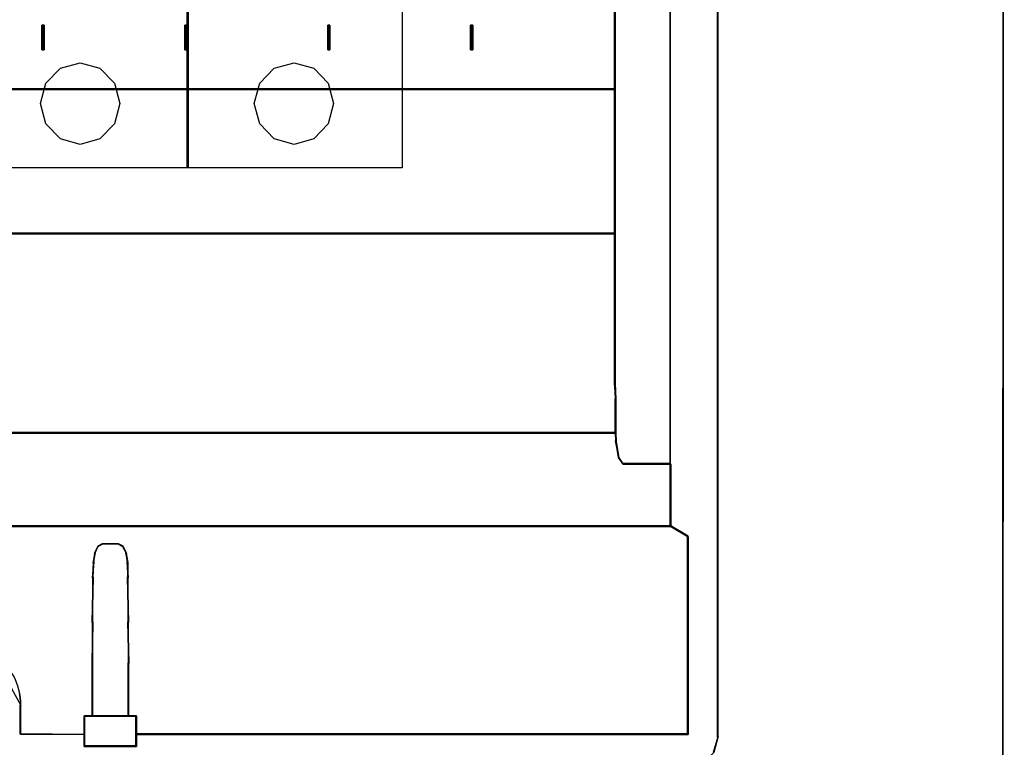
# Model space of a CAD drawing. Extents: x -558982 to 5119495, y -5290134 to 121759.
# Tile 184 of 256: x -466735 to -465495, y 28559 to 29474. Entities that reach past the tile are written whole.
import ezdxf

# ---------------------------------------------------------------- set-up
doc = ezdxf.new("R2010")
doc.units = 0
doc.header["$MEASUREMENT"] = 0
doc.layers.get('0').update_dxf_attribs({"color": 252})
for name, color, linetype in [('45', 8, 'Continuous'), ('50', 7, 'Continuous'), ('60', 7, 'Continuous')]:
    doc.layers.add(name, color=color, linetype=linetype)

# ---------------------------------------------------------------- blocks, each defined once
blk = doc.blocks.new('*U1026')
at = {"layer": '60', "color": 7}
for points in [[(313.825033, -423.020506), (314, 24.903988), (313.825033, -423.020506)], [(314, 2.912724), (-35.827515, 3.027725), (-36, -400.568087), (313.827515, -400.654337), (314, 2.912724)]]:
    blk.add_lwpolyline(points, close=True, dxfattribs=at)
blk = doc.blocks.new('*C1027')
at = {"layer": '50', "color": 7}
for points in [[(189.991948, -397.890791), (191.684671, -397.915671), (274.279584, -397.915671), (274.777444, -397.791271), (276.096772, -397.418071), (277.465886, -396.049671), (277.988639, -394.13391), (277.988639, -394.13391), (277.988639, -394.05927), (277.988639, -393.95975), (277.988639, -373.334222), (277.988639, -370.398381), (277.988639, -361.665498), (277.988639, -352.484775), (277.988639, -343.055252), (277.988639, -308.919879), (277.988639, -92.364282)], [(265.020137, -236.42962), (265.020137, -312.631284), (265.020137, -330.773352), (265.020137, -343.042268), (265.020137, -349.662007), (265.094816, -351.62802), (265.094816, -355.858681), (265.144602, -356.928789), (265.493104, -358.994347), (266.015856, -359.790706), (272.015062, -359.790706), (272.015062, -367.629872), (274.205643, -368.923956), (274.205643, -393.810195), (204.75426, -393.810195), (204.75426, -395.303369), (203.733648, -395.303369), (203.658969, -395.303369), (203.484719, -395.303369), (203.061538, -395.303369), (202.489, -395.303369), (200.497562, -395.303369), (199.925024, -395.303369), (199.526737, -395.303369), (199.352486, -395.303369), (199.252914, -395.303369), (198.257195, -395.303369), (198.257195, -393.810195), (190.16698, -393.785309), (190.16698, -390.176804), (190.16698, -389.679079), (190.117194, -389.181354), (190.042516, -388.68363)], [(190.042516, -388.671148), (190.117194, -389.170216), (190.16698, -389.669285), (190.16698, -390.168353), (190.16698, -393.786597), (198.257195, -393.81155), (198.257195, -391.515837), (199.228021, -391.515837), (199.228021, -384.853277), (199.252914, -379.662968), (199.3027, -374.023497), (199.352486, -372.151992), (199.526737, -370.979182), (199.925024, -370.130766), (200.497562, -369.806371), (202.489, -369.806371), (203.061538, -370.130766), (203.484719, -370.979182), (203.658969, -372.151992), (203.683862, -374.023497), (203.733648, -379.662968), (203.758541, -384.853277), (203.758541, -391.515837), (204.75426, -391.515837), (204.75426, -393.81155), (274.205643, -393.81155), (274.205643, -368.858142), (272.015062, -367.560565), (12.008003, -367.560565)], [(190.027506, -388.646983), (190.102163, -389.144541), (190.151934, -389.642098), (190.151934, -390.139656), (190.151934, -393.746951), (198.239769, -393.771828), (198.239769, -391.483062), (199.210309, -391.483062), (199.210309, -384.840665), (199.235195, -379.666064), (199.284966, -374.043661), (199.334738, -372.177819), (199.508937, -371.008558), (199.907107, -370.16271), (200.479477, -369.839297), (202.470329, -369.839297), (203.042699, -370.16271), (203.465755, -371.008558), (203.639954, -372.177819), (203.66484, -374.043661), (203.714611, -379.666064), (203.739497, -384.840665), (203.739497, -391.483062), (204.734923, -391.483062), (204.734923, -393.771828), (274.165878, -393.771828), (274.165878, -368.893937), (271.975941, -367.600287), (12.045359, -367.600287)]]:
    blk.add_lwpolyline(points, dxfattribs=at)
for points in [[(271.933725, -343.067942), (271.933725, -92.344943), (271.933725, -343.067942)], [(277.906457, -92.344943), (277.906457, -308.938747), (277.906457, -92.344943)], [(264.943003, -312.669973), (264.943003, -217.665396), (264.943003, -312.669973)], [(12.998674, -312.669973), (265.025185, -312.669973), (265.025185, -236.419505), (12.998674, -236.419505), (12.998674, -312.669973)], [(192.848703, -307.67029), (192.848703, -304.577265), (192.848703, -307.67029)], [(192.848703, -304.577265), (192.954743, -304.577265), (192.848703, -304.577265)], [(193.12971, -304.577265), (193.12971, -307.67029), (193.094584, -307.67029), (192.989207, -307.67029), (192.883829, -307.67029), (192.848703, -307.67029), (192.848703, -304.577265), (192.883829, -304.577265), (192.989207, -304.577265), (193.094584, -304.577265), (193.12971, -304.577265)], [(193.12971, -307.67029), (193.12971, -304.577265), (193.094584, -304.577265), (192.989207, -304.577265), (192.883829, -304.577265), (192.848703, -304.577265), (192.848703, -307.67029), (192.883829, -307.67029), (192.989207, -307.67029), (193.094584, -307.67029), (193.12971, -307.67029)], [(192.872562, -304.577265), (193.028972, -304.577265), (192.872562, -304.577265)], [(193.089945, -307.630568), (193.089945, -304.616987), (193.06476, -304.616987), (192.989207, -304.616987), (192.913653, -304.616987), (192.888468, -304.616987), (192.888468, -307.630568), (192.913653, -307.630568), (192.989207, -307.630568), (193.06476, -307.630568), (193.089945, -307.630568)], [(192.94679, -304.577265), (193.105851, -304.577265), (192.94679, -304.577265)], [(193.02367, -304.577265), (193.12971, -304.577265), (193.02367, -304.577265)], [(193.047529, -304.577265), (193.047529, -307.67029), (193.047529, -304.577265)], [(210.841129, -307.67029), (210.841129, -304.577265), (210.841129, -307.67029)], [(210.841129, -304.577265), (210.947169, -304.577265), (210.841129, -304.577265)], [(211.122136, -304.577265), (211.122136, -307.67029), (211.08701, -307.67029), (210.981632, -307.67029), (210.876254, -307.67029), (210.841129, -307.67029), (210.841129, -304.577265), (210.876254, -304.577265), (210.981632, -304.577265), (211.08701, -304.577265), (211.122136, -304.577265)], [(211.122136, -307.67029), (211.122136, -304.577265), (211.08701, -304.577265), (210.981632, -304.577265), (210.876254, -304.577265), (210.841129, -304.577265), (210.841129, -307.67029), (210.876254, -307.67029), (210.981632, -307.67029), (211.08701, -307.67029), (211.122136, -307.67029)], [(210.864988, -304.577265), (211.021397, -304.577265), (210.864988, -304.577265)], [(211.082371, -307.630568), (211.082371, -304.616987), (211.057186, -304.616987), (210.981632, -304.616987), (210.906078, -304.616987), (210.880894, -304.616987), (210.880894, -307.630568), (210.906078, -307.630568), (210.981632, -307.630568), (211.057186, -307.630568), (211.082371, -307.630568)], [(210.939216, -304.577265), (211.098277, -304.577265), (210.939216, -304.577265)], [(211.013444, -304.577265), (211.122136, -304.577265), (211.013444, -304.577265)], [(211.039955, -304.577265), (211.039955, -307.67029), (211.039955, -304.577265)], [(228.833554, -307.67029), (228.833554, -304.577265), (228.833554, -307.67029)], [(228.833554, -304.577265), (228.939595, -304.577265), (228.833554, -304.577265)], [(229.114562, -304.577265), (229.114562, -307.67029), (229.079436, -307.67029), (228.974058, -307.67029), (228.86868, -307.67029), (228.833554, -307.67029), (228.833554, -304.577265), (228.86868, -304.577265), (228.974058, -304.577265), (229.079436, -304.577265), (229.114562, -304.577265)], [(229.114562, -307.67029), (229.114562, -304.577265), (229.079436, -304.577265), (228.974058, -304.577265), (228.86868, -304.577265), (228.833554, -304.577265), (228.833554, -307.67029), (228.86868, -307.67029), (228.974058, -307.67029), (229.079436, -307.67029), (229.114562, -307.67029)], [(228.857413, -304.577265), (229.013823, -304.577265), (228.857413, -304.577265)], [(229.074796, -307.630568), (229.074796, -304.616987), (229.049612, -304.616987), (228.974058, -304.616987), (228.898504, -304.616987), (228.873319, -304.616987), (228.873319, -307.630568), (228.898504, -307.630568), (228.974058, -307.630568), (229.049612, -307.630568), (229.074796, -307.630568)], [(228.931642, -304.577265), (229.088052, -304.577265), (228.931642, -304.577265)], [(229.00587, -304.577265), (229.114562, -304.577265), (229.00587, -304.577265)], [(229.03238, -304.577265), (229.03238, -307.67029), (229.03238, -304.577265)], [(246.82598, -307.67029), (246.82598, -304.577265), (246.82598, -307.67029)], [(246.82598, -304.577265), (246.95588, -304.577265), (246.82598, -304.577265)], [(247.106987, -304.577265), (247.106987, -307.67029), (247.071861, -307.67029), (246.966484, -307.67029), (246.896232, -307.67029), (246.82598, -307.67029), (246.82598, -304.577265), (246.896232, -304.577265), (246.966484, -304.577265), (247.071861, -304.577265), (247.106987, -304.577265)], [(246.966484, -304.577265), (246.896232, -304.577265), (246.82598, -304.577265), (246.82598, -307.67029), (246.896232, -307.67029), (246.966484, -307.67029), (247.071861, -307.67029), (247.106987, -307.67029), (247.106987, -304.577265), (247.071861, -304.577265), (246.966484, -304.577265)], [(246.966484, -304.616987), (246.916114, -304.616987), (246.865745, -304.616987), (246.865745, -307.630568), (246.916114, -307.630568), (246.966484, -307.630568), (247.042037, -307.630568), (247.067222, -307.630568), (247.067222, -304.616987), (247.042037, -304.616987), (246.966484, -304.616987)], [(246.873698, -304.577265), (247.006249, -304.577265), (246.873698, -304.577265)], [(246.924067, -304.577265), (247.080477, -304.577265), (246.924067, -304.577265)], [(246.998296, -304.577265), (247.106987, -304.577265), (246.998296, -304.577265)], [(247.024806, -304.577265), (247.024806, -307.67029), (247.024806, -304.577265)], [(192.848703, -307.588197), (192.954743, -307.588197), (192.848703, -307.588197)], [(192.872562, -307.588197), (193.028972, -307.588197), (192.872562, -307.588197)], [(192.94679, -307.588197), (193.105851, -307.588197), (192.94679, -307.588197)], [(193.02367, -307.588197), (193.12971, -307.588197), (193.02367, -307.588197)], [(210.841129, -307.588197), (210.947169, -307.588197), (210.841129, -307.588197)], [(210.864988, -307.588197), (211.021397, -307.588197), (210.864988, -307.588197)], [(210.939216, -307.588197), (211.098277, -307.588197), (210.939216, -307.588197)], [(211.013444, -307.588197), (211.122136, -307.588197), (211.013444, -307.588197)], [(228.833554, -307.588197), (228.939595, -307.588197), (228.833554, -307.588197)], [(228.857413, -307.588197), (229.013823, -307.588197), (228.857413, -307.588197)], [(228.931642, -307.588197), (229.088052, -307.588197), (228.931642, -307.588197)], [(229.00587, -307.588197), (229.114562, -307.588197), (229.00587, -307.588197)], [(246.82598, -307.588197), (246.95588, -307.588197), (246.82598, -307.588197)], [(246.873698, -307.588197), (247.006249, -307.588197), (246.873698, -307.588197)], [(246.924067, -307.588197), (247.080477, -307.588197), (246.924067, -307.588197)], [(246.998296, -307.588197), (247.106987, -307.588197), (246.998296, -307.588197)], [(277.906457, -308.856655), (277.906457, -343.067942), (277.906457, -308.856655)], [(12.998674, -312.587881), (265.025185, -312.587881), (12.998674, -312.587881)], [(12.998674, -330.804418), (265.025185, -330.804418), (265.025185, -312.587881), (12.998674, -312.587881), (12.998674, -330.804418)], [(13.041091, -330.764696), (264.985419, -330.764696), (264.985419, -312.627603), (13.041091, -312.627603), (13.041091, -330.764696)], [(264.943003, -343.067942), (264.943003, -312.587881), (264.943003, -343.067942)], [(12.924446, -355.876983), (265.099413, -355.876983), (265.099413, -351.63463), (265.024731, -349.663183), (265.024731, -343.025149), (265.024731, -330.722326), (12.999128, -330.722326), (12.999128, -343.025149), (12.999128, -349.663183), (12.924446, -351.63463), (12.924446, -355.876983)], [(12.964211, -355.83726), (265.059648, -355.83726), (265.059648, -351.608306), (264.98499, -349.643086), (264.98499, -343.026016), (264.98499, -330.762048), (13.038869, -330.762048), (13.038869, -343.026016), (13.038869, -349.643086), (12.964211, -351.608306), (12.964211, -355.83726)], [(12.998674, -330.722326), (265.025185, -330.722326), (12.998674, -330.722326)], [(264.943003, -349.682989), (264.943003, -342.98585), (264.943003, -349.682989)], [(271.933725, -351.549926), (271.933725, -342.98585), (271.933725, -351.549926)], [(277.906457, -342.98585), (277.906457, -352.495311), (277.906457, -342.98585)], [(265.099413, -351.647907), (264.943003, -349.600897), (265.099413, -351.647907)], [(265.017232, -355.876983), (265.017232, -351.565815), (265.017232, -355.876983)], [(271.933725, -359.806818), (271.933725, -351.467834), (271.933725, -359.806818)], [(277.906457, -352.413219), (277.906457, -361.673755), (277.906457, -352.413219)], [(12.007197, -367.642657), (272.015906, -367.642657), (272.015906, -359.752495), (266.016663, -359.752495), (265.493907, -358.950955), (265.145403, -356.87196), (265.095617, -355.79489), (12.928242, -355.79489), (12.878456, -356.87196), (12.529952, -358.950955), (12.007197, -359.752495), (6.007953, -359.752495), (6.007953, -367.642657), (12.007197, -367.642657)], [(12.045168, -367.602935), (271.976141, -367.602935), (271.976141, -359.76568), (265.978691, -359.76568), (265.456092, -358.969514), (265.107692, -356.90446), (265.057921, -355.834612), (12.965938, -355.834612), (12.916167, -356.90446), (12.567768, -358.969514), (12.045168, -359.76568), (6.047718, -359.76568), (6.047718, -367.602935), (12.045168, -367.602935)], [(265.099413, -355.79489), (12.924446, -355.79489), (265.099413, -355.79489)], [(265.149782, -356.94683), (265.017232, -355.79489), (265.149782, -356.94683)], [(265.497065, -359.012377), (265.06495, -356.864738), (265.497065, -359.012377)], [(266.019315, -359.806818), (265.414884, -358.930285), (266.019315, -359.806818)], [(272.015906, -359.724726), (265.937133, -359.724726), (272.015906, -359.724726)], [(271.933725, -367.642657), (271.933725, -359.724726), (271.933725, -367.642657)], [(277.906457, -361.591663), (277.906457, -370.404664), (277.906457, -361.591663)], [(272.015906, -367.560565), (12.004545, -367.560565), (272.015906, -367.560565)], [(274.205643, -368.937596), (271.933725, -367.560565), (274.205643, -368.937596)], [(274.123461, -393.81155), (274.123461, -368.855504), (274.123461, -393.81155)], [(199.168718, -391.52356), (203.781481, -391.52356), (203.781481, -384.856947), (203.756136, -379.663481), (203.705446, -374.02058), (203.680101, -372.147936), (203.502687, -370.974412), (203.071825, -370.12548), (202.488893, -369.800889), (200.461305, -369.800889), (199.878374, -370.12548), (199.472856, -370.974412), (199.295442, -372.147936), (199.244753, -374.02058), (199.194063, -379.663481), (199.168718, -384.856947), (199.168718, -391.52356)], [(199.208483, -391.483838), (203.741716, -391.483838), (203.741716, -384.841606), (203.716808, -379.667133), (203.666992, -374.04487), (203.642084, -372.179075), (203.467729, -371.009843), (203.044295, -370.164015), (202.471414, -369.840611), (200.478785, -369.840611), (199.905904, -370.164015), (199.507378, -371.009843), (199.333023, -372.179075), (199.283207, -374.04487), (199.233391, -379.667133), (199.208483, -384.841606), (199.208483, -391.483838)], [(199.468283, -371.05081), (199.948116, -370.123962), (199.468283, -371.05081)], [(199.865934, -370.206054), (200.520735, -369.800889), (199.865934, -370.206054)], [(200.438553, -369.800889), (202.511646, -369.800889), (200.438553, -369.800889)], [(202.429464, -369.800889), (203.084264, -370.206054), (202.429464, -369.800889)], [(203.002083, -370.123962), (203.505775, -371.05081), (203.002083, -370.123962)], [(277.906457, -370.322572), (277.906457, -373.3388), (277.906457, -370.322572)], [(199.293316, -372.221286), (199.550464, -370.968717), (199.293316, -372.221286)], [(203.423594, -370.968717), (203.680742, -372.221286), (203.423594, -370.968717)], [(199.242946, -374.085575), (199.375497, -372.139194), (199.242946, -374.085575)], [(203.598561, -372.139194), (203.707252, -374.085575), (203.598561, -372.139194)], [(199.195228, -379.707571), (199.325128, -374.003483), (199.195228, -379.707571)], [(203.62242, -374.003483), (203.754971, -379.707571), (203.62242, -374.003483)], [(277.906457, -373.256708), (277.906457, -393.959846), (277.906457, -373.256708)], [(199.168718, -384.882031), (199.27741, -379.625479), (199.168718, -384.882031)], [(203.672789, -379.625479), (203.781481, -384.882031), (203.672789, -379.625479)], [(190.192388, -390.180954), (190.192388, -389.677109), (190.141466, -389.173263), (190.065084, -388.669417), (189.963241, -388.190764), (189.835937, -387.712111), (189.657712, -387.25865), (189.479486, -386.805189), (189.250339, -386.351727), (188.995732, -385.948651), (188.715663, -385.520382), (188.410134, -385.142498), (188.079144, -384.764614), (187.722693, -384.411922), (187.340781, -384.084422), (186.933409, -383.782115), (186.526037, -383.505), (190.192388, -390.180954)], [(199.168718, -391.52356), (199.168718, -384.799939), (199.168718, -391.52356)], [(203.699299, -384.799939), (203.699299, -391.52356), (203.699299, -384.799939)], [(190.110206, -390.098862), (190.110206, -393.787717), (190.110206, -390.098862)], [(198.198447, -393.81155), (198.198447, -391.441468), (198.198447, -393.81155)], [(198.198447, -391.441468), (204.775611, -391.441468), (198.198447, -391.441468)], [(198.198447, -391.441468), (198.198447, -393.779982), (198.198447, -395.3051), (199.206442, -395.3051), (199.307241, -395.3051), (199.48364, -395.3051), (199.886838, -395.3051), (200.466435, -395.3051), (202.482423, -395.3051), (203.06202, -395.3051), (203.490418, -395.3051), (203.666817, -395.3051), (203.742416, -395.3051), (204.775611, -395.3051), (204.775611, -393.779982), (204.775611, -391.441468), (203.767616, -391.441468), (199.181242, -391.441468), (198.198447, -391.441468)], [(198.238212, -391.48119), (198.238212, -393.771619), (198.238212, -395.265378), (199.234018, -395.265378), (199.333599, -395.265378), (199.507865, -395.265378), (199.906187, -395.265378), (200.478776, -395.265378), (202.470387, -395.265378), (203.042976, -395.265378), (203.466193, -395.265378), (203.640459, -395.265378), (203.715145, -395.265378), (204.735845, -395.265378), (204.735845, -393.771619), (204.735845, -391.48119), (203.74004, -391.48119), (199.209123, -391.48119), (198.238212, -391.48119)], [(204.693429, -391.441468), (204.693429, -393.81155), (204.693429, -391.441468)], [(190.110206, -393.705625), (198.280629, -393.81155), (190.110206, -393.705625)], [(198.198447, -395.3051), (198.198447, -393.729458), (198.198447, -395.3051)], [(274.205643, -393.729458), (204.693429, -393.729458), (274.205643, -393.729458)], [(204.693429, -393.729458), (204.693429, -395.3051), (204.693429, -393.729458)], [(277.988639, -394.052531), (277.384208, -396.051875), (277.988639, -394.052531)], [(277.906457, -393.877754), (277.906457, -394.060475), (277.906457, -393.877754)], [(277.906457, -393.978383), (277.906457, -394.134623), (277.906457, -393.978383)], [(277.906457, -394.052531), (277.906457, -394.052531), (277.906457, -394.052531)], [(199.27741, -395.223008), (198.198447, -395.223008), (199.27741, -395.223008)], [(199.375497, -395.223008), (199.195228, -395.223008), (199.375497, -395.223008)], [(199.550464, -395.223008), (199.293316, -395.223008), (199.550464, -395.223008)], [(199.948116, -395.223008), (199.468283, -395.223008), (199.948116, -395.223008)], [(200.520735, -395.223008), (199.865934, -395.223008), (200.520735, -395.223008)], [(202.511646, -395.223008), (200.438553, -395.223008), (202.511646, -395.223008)], [(203.084264, -395.223008), (202.429464, -395.223008), (203.084264, -395.223008)], [(203.505775, -395.223008), (203.002083, -395.223008), (203.505775, -395.223008)], [(203.680742, -395.223008), (203.423594, -395.223008), (203.680742, -395.223008)], [(203.754971, -395.223008), (203.598561, -395.223008), (203.754971, -395.223008)], [(204.775611, -395.223008), (203.672789, -395.223008), (204.775611, -395.223008)]]:
    blk.add_lwpolyline(points, close=True, dxfattribs=at)
blk = doc.blocks.new('*U1036')
at = {"layer": '45', "color": 255}
for points in [[(193.556523, -237.494649), (220.596857, -237.494649), (220.596857, -322.505155), (193.556523, -322.505155), (193.556523, -237.494649)], [(220.459004, -237.494649), (247.504639, -237.494649), (247.504639, -322.505155), (220.459004, -322.505155), (220.459004, -237.494649)]]:
    blk.add_lwpolyline(points, close=True, dxfattribs=at)
at = {"layer": '45', "color": 159}
for points in [[(193.556523, -237.494649), (220.596857, -237.494649), (220.596857, -322.505155), (193.556523, -322.505155), (193.556523, -237.494649)], [(220.459004, -237.494649), (247.504639, -237.494649), (247.504639, -322.505155), (220.459004, -322.505155), (220.459004, -237.494649)]]:
    blk.add_lwpolyline(points, close=True, dxfattribs=at)
at = {"layer": '45', "color": 179}
for points in [[(193.561825, -237.499945), (220.591555, -237.499945), (220.591555, -322.499859), (193.561825, -322.499859), (193.561825, -237.499945)], [(220.464306, -237.499945), (247.499337, -237.499945), (247.499337, -322.499859), (220.464306, -322.499859), (220.464306, -237.499945)], [(201.997349, -314.419044), (202.675, -311.854997), (204.495864, -309.987817), (206.999552, -309.29095), (209.477376, -309.987817), (211.303413, -311.854997), (211.981064, -314.419044), (211.303413, -316.977772), (209.477376, -318.860911), (206.999552, -319.557778), (204.495864, -318.860911), (202.675, -316.977772), (201.997349, -314.419044)], [(228.89983, -314.419044), (229.582662, -311.854997), (231.398377, -309.987817), (233.902098, -309.29095), (236.379953, -309.987817), (238.211187, -311.854997), (238.888847, -314.419044), (238.211187, -316.977772), (236.379953, -318.860911), (233.902098, -319.557778), (231.398377, -318.860911), (229.582662, -316.977772), (228.89983, -314.419044)]]:
    blk.add_lwpolyline(points, close=True, dxfattribs=at)

msp = doc.modelspace()

# ---------------------------------------------------------------- block references
at = {"xscale": 10, "yscale": 10, "zscale": 10}
for name, p in [('*U1026', (-468635.2, 32512.7)), ('*C1027', (-468635.2, 32512.7)), ('*U1036', (-468728.3, 32512.7))]:
    msp.add_blockref(name, p, dxfattribs=at)

doc.saveas('drawing.dxf')
